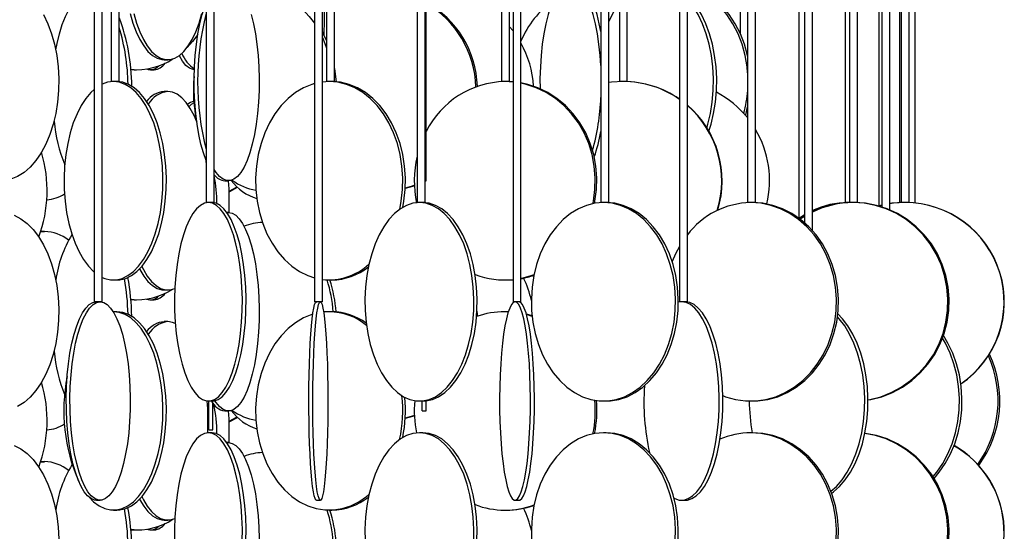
# Model space of a CAD drawing. Header units: millimetres. Extents: x 626 to 3215, y 306 to 3557.
# Tile 13 of 65: x 932 to 1180, y 1554 to 1683. Entities that reach past the tile are written whole.
import ezdxf

# ---------------------------------------------------------------- set-up
doc = ezdxf.new("R2010")
doc.units = ezdxf.units.MM

msp = doc.modelspace()

# ---------------------------------------------------------------- linework, layer by layer
at = {"color": 7, "linetype": 'Continuous', "lineweight": 25}
for p, q in [((978.66, 2187), (978.66, 1636.5)), ((980.66, 1636.5), (980.66, 2187)), ((1031.8, 2187), (1031.8, 1636.5)), ((1033.8, 1636.5), (1033.8, 2187)), ((1078.13, 2187), (1078.13, 1636.5)), ((1080.13, 1636.5), (1080.13, 2187)), ((1115.14, 2187), (1115.14, 1636.5)), ((1117.14, 1636.5), (1117.14, 2187)), ((1142.84, 1636.5), (1142.84, 2172.66)), ((1140.84, 2168.71), (1140.84, 1636.5)), ((1139.69, 2163.96), (1139.69, 1636.5)), ((1153.46, 2162.18), (1153.46, 1636.5)), ((1153.85, 2162.44), (1153.85, 1636.5)), ((1155.85, 1636.5), (1155.85, 2163.09)), ((950.42, 2162), (950.42, 1611.5)), ((952.42, 1611.5), (952.42, 2162)), ((1005.91, 2162), (1005.91, 1611.5)), ((1007.91, 1611.5), (1007.91, 2162)), ((1055.99, 2162), (1055.99, 1611.5)), ((1057.99, 1611.5), (1057.99, 2162)), ((1097.94, 2162), (1097.94, 1611.5)), ((1099.94, 1611.5), (1099.94, 2162)), ((1128, 2162), (1128, 1632.6)), ((1129.51, 2162), (1129.51, 1631.39)), ((1131.51, 1629.39), (1131.51, 2162)), ((1148.22, 2162), (1148.22, 1635.7)), ((1148.99, 2162), (1148.99, 1635.4)), ((1150.99, 1634.66), (1150.99, 2162)), ((1157.35, 1636.37), (1157.35, 2162)), ((1113.29, 2109.61), (1113.29, 1679.07)), ((954.69, 2102.5), (954.69, 1667)), ((956.69, 1667), (956.69, 2102.5)), ((1008.98, 2102.5), (1008.98, 1667)), ((1010.98, 1667), (1010.98, 2102.5)), ((1053.12, 2102.5), (1053.12, 1667)), ((1055.12, 1667), (1055.12, 2102.5)), ((1082.79, 2102.5), (1082.79, 1667)), ((1084.79, 1667), (1084.79, 2102.5)), ((1034.11, 1642), (1034.11, 1692)), ((1055.12, 1680.82), (1055.99, 1679.75)), ((1078.13, 1680.79), (1077.96, 1680.47)), ((968.03, 1672.5), (968.94, 1672.5)), ((960.5, 1670), (959.65, 1670.02)), ((960.5, 1670), (961.09, 1670)), ((964.55, 1670), (965.5, 1670)), ((954.83, 1667), (954.69, 1667)), ((956.69, 1667), (954.83, 1667)), ((1009.64, 1667), (1007.91, 1666.89)), ((1009.31, 1667), (1008.98, 1667)), ((1010.98, 1667), (1009.31, 1667)), ((1053.71, 1667), (1053.12, 1667)), ((1055.12, 1667), (1053.71, 1667)), ((1055.99, 1666.89), (1053.91, 1667)), ((1055.92, 1666.93), (1054.32, 1667)), ((1083.69, 1667), (1082.79, 1667)), ((1084.79, 1667), (1083.69, 1667)), ((968.94, 1664.5), (968.03, 1664.5)), ((978.66, 1646.64), (978.59, 1647.22)), ((983.31, 1642), (984.26, 1642)), ((1033.8, 1642), (1034.11, 1642)), ((984.4, 1639.39), (986.43, 1640.47)), ((978.72, 1636.5), (978.66, 1636.5)), ((980.66, 1636.5), (978.72, 1636.5)), ((1031.97, 1636.5), (1031.8, 1636.5)), ((1033.8, 1636.5), (1031.97, 1636.5)), ((1078.44, 1636.5), (1078.13, 1636.5)), ((1080.13, 1636.5), (1078.44, 1636.5)), ((1115.64, 1636.5), (1115.14, 1636.5)), ((1117.14, 1636.5), (1115.64, 1636.5)), ((1140.84, 1636.5), (1139.69, 1636.5)), ((1141.56, 1636.5), (1140.84, 1636.5)), ((1141.29, 1636.49), (1140.89, 1636.5)), ((1142.84, 1636.5), (1141.56, 1636.5)), ((1153.85, 1636.5), (1153.46, 1636.5)), ((1154.79, 1636.5), (1153.85, 1636.5)), ((1155.85, 1636.5), (1154.79, 1636.5)), ((1155.35, 1636.5), (1155.35, 1636.49)), ((984.26, 1634), (983.86, 1634)), ((1129.51, 1633.45), (1128.09, 1632.53)), ((1129.51, 1633.21), (1128.28, 1632.39)), ((1129.51, 1633.01), (1128.41, 1632.29)), ((936.89, 1629.16), (937.88, 1629.21)), ((936.91, 1629.21), (937.07, 1629.21)), ((937.88, 1629.21), (937.07, 1629.21)), ((955.26, 1617), (956.13, 1617)), ((1009.64, 1617), (1010.31, 1617)), ((1053.91, 1617), (1054.32, 1617)), ((968.03, 1614.5), (968.94, 1614.5)), ((952.42, 1611.5), (950.42, 1611.5)), ((960.5, 1612), (959.65, 1612.02)), ((960.5, 1612), (961.09, 1612)), ((964.55, 1612), (965.5, 1612)), ((1007.91, 1611.5), (1005.91, 1611.5)), ((1056, 1611.5), (1055.99, 1611.5)), ((1057.99, 1611.5), (1056, 1611.5)), ((1098.48, 1611.5), (1097.66, 1611.4)), ((1098.01, 1611.5), (1097.94, 1611.5)), ((1099.94, 1611.5), (1098.01, 1611.5)), ((956.13, 1609), (955.26, 1609)), ((1009.64, 1609), (1008.25, 1608.93)), ((1010.31, 1609), (1009.64, 1609)), ((1046.9, 1609.13), (1046.99, 1607.82)), ((1054.32, 1609), (1053.91, 1609)), ((1054.79, 1608.98), (1053.91, 1609)), ((1054.79, 1608.99), (1054.32, 1609)), ((968.94, 1606.5), (968.03, 1606.5)), ((1060.8, 1607.83), (1059.39, 1608.26)), ((979.19, 1586.5), (980.13, 1586.5)), ((979.31, 1579.21), (979.31, 1586.5)), ((1032.39, 1586.5), (1033.22, 1586.5)), ((1033.11, 1584), (1033.11, 1586.5)), ((1034.11, 1584), (1034.11, 1586.55)), ((1078.79, 1586.5), (1079.47, 1586.5)), ((1115.89, 1586.5), (1116.39, 1586.5)), ((980.31, 1579.21), (980.31, 1585.96)), ((983.31, 1584), (984.26, 1584)), ((1033.11, 1584), (1034.11, 1584)), ((984.4, 1581.39), (986.43, 1582.47)), ((979.31, 1579.21), (980.31, 1579.21)), ((980.13, 1578.5), (979.19, 1578.5)), ((1033.22, 1578.5), (1032.39, 1578.5)), ((1079.47, 1578.5), (1078.79, 1578.5)), ((1116.39, 1578.5), (1115.89, 1578.5)), ((984.26, 1576), (983.86, 1576)), ((936.89, 1571.16), (937.88, 1571.21)), ((936.91, 1571.21), (937.07, 1571.21)), ((937.88, 1571.21), (937.07, 1571.21)), ((950.94, 1561.5), (951.89, 1561.5)), ((1006.41, 1561.5), (1007.41, 1561.5)), ((1056.49, 1561.5), (1057.48, 1561.5)), ((1098.48, 1561.5), (1099.4, 1561.5)), ((955.26, 1559), (956.13, 1559)), ((1009.64, 1559), (1010.31, 1559)), ((1053.91, 1559), (1054.32, 1559)), ((968.03, 1556.5), (968.94, 1556.5)), ((960.5, 1554), (959.65, 1554.02)), ((960.5, 1554), (961.09, 1554)), ((964.55, 1554), (965.5, 1554))]:
    msp.add_line(p, q, dxfattribs=at)
at = {"color": 7, "linetype": 'Continuous', "lineweight": 25, "flags": 128}
for points in [[(1008.36, 1678.62), (1008.39, 1679.56), (1008.44, 1681.74), (1008.48, 1684.15), (1008.52, 1686.74), (1008.55, 1689.49), (1008.56, 1692.35), (1008.58, 1695.28), (1008.58, 1698.24), (1008.57, 1701.19), (1008.56, 1704.09), (1008.53, 1706.89), (1008.51, 1708.68)], [(1070.51, 1692), (1069.59, 1691.82), (1068.69, 1691.3), (1067.82, 1690.43), (1066.98, 1689.24), (1066.19, 1687.73), (1065.46, 1685.93), (1064.81, 1683.87), (1064.23, 1681.57), (1063.74, 1679.07), (1063.35, 1676.39), (1063.05, 1673.59), (1062.87, 1670.69), (1062.78, 1667.74), (1062.8, 1665.21)], [(1078.13, 1671.04), (1077.96, 1673.59), (1077.66, 1676.39), (1077.27, 1679.07), (1076.78, 1681.57), (1076.21, 1683.87), (1075.55, 1685.93), (1074.82, 1687.73), (1074.03, 1689.24), (1073.2, 1690.43), (1072.32, 1691.3), (1071.42, 1691.82), (1070.51, 1692)], [(1078.13, 1679.6), (1077.73, 1681.57), (1077.16, 1683.87), (1076.5, 1685.93), (1075.77, 1687.73), (1074.98, 1689.24), (1074.15, 1690.43), (1073.27, 1691.3), (1072.37, 1691.82), (1071.46, 1692)], [(1115.14, 1673.38), (1115.1, 1673.59), (1114.33, 1676.39), (1113.3, 1679.07), (1112.02, 1681.57), (1110.51, 1683.87), (1108.79, 1685.93), (1106.88, 1687.73), (1104.82, 1689.24), (1102.63, 1690.43), (1100.34, 1691.3), (1099.94, 1691.41)], [(1115.14, 1669.24), (1115, 1670.69), (1114.51, 1673.59), (1113.74, 1676.39), (1112.71, 1679.07), (1111.43, 1681.57), (1109.92, 1683.87), (1108.2, 1685.93), (1106.3, 1687.73), (1104.23, 1689.24), (1102.04, 1690.43), (1099.94, 1691.24)], [(940.71, 1674.99), (941.02, 1676.57), (941.62, 1679.07), (942.34, 1681.37), (943.15, 1683.43), (944.05, 1685.23), (945.03, 1686.74), (946.06, 1687.93), (947.15, 1688.8), (948.26, 1689.32), (949.39, 1689.5)], [(993.07, 1689.5), (995.16, 1689.32), (997.22, 1688.8), (999.23, 1687.93), (1001.14, 1686.74), (1002.95, 1685.23), (1004.61, 1683.43), (1005.91, 1681.68)], [(1105.37, 1654.51), (1105.91, 1656.24), (1106.56, 1658.99), (1107.02, 1661.85), (1107.28, 1664.78), (1107.33, 1667.74), (1107.17, 1670.69), (1106.81, 1673.59), (1106.26, 1676.39), (1105.51, 1679.07), (1104.58, 1681.57), (1103.48, 1683.87), (1102.23, 1685.93), (1100.85, 1687.73), (1099.94, 1688.69)], [(978.66, 1647.04), (978.62, 1647.13), (977.93, 1649.06), (977.31, 1651.24), (976.78, 1653.65), (976.34, 1656.24), (975.99, 1658.99), (975.75, 1661.85), (975.62, 1664.78), (975.59, 1667.74), (975.67, 1670.69), (975.86, 1673.59), (976.15, 1676.39), (976.55, 1679.07), (977.04, 1681.57), (977.61, 1683.87), (978.27, 1685.93), (978.63, 1686.87)], [(1104.84, 1655.38), (1105.1, 1656.24), (1105.75, 1658.99), (1106.21, 1661.85), (1106.47, 1664.78), (1106.52, 1667.74), (1106.36, 1670.69), (1106, 1673.59), (1105.45, 1676.39), (1104.7, 1679.07), (1103.77, 1681.57), (1102.67, 1683.87), (1101.42, 1685.93), (1100.04, 1687.73), (1099.94, 1687.85)], [(937.63, 1683.87), (938.73, 1681.57), (939.66, 1679.07), (940.4, 1676.39), (940.96, 1673.59), (941.32, 1670.69), (941.47, 1667.74), (941.42, 1664.78), (941.17, 1661.85), (940.71, 1658.99), (940.05, 1656.24), (939.21, 1653.65), (938.2, 1651.24), (937.02, 1649.06), (935.7, 1647.13), (934.26, 1645.47), (932.71, 1644.12), (931.08, 1643.09), (929.39, 1642.39), (927.66, 1642.04), (925.92, 1642.04), (924.19, 1642.39), (923.56, 1642.61)], [(959.45, 1684.15), (960.15, 1681.74), (960.96, 1679.56), (961.87, 1677.63), (962.87, 1675.97), (963.94, 1674.62), (965.07, 1673.59), (966.23, 1672.89), (967.43, 1672.54), (968.03, 1672.5)], [(960.37, 1684.15), (961.07, 1681.74), (961.88, 1679.56), (962.79, 1677.63), (963.78, 1675.97), (964.85, 1674.62), (965.98, 1673.59), (967.15, 1672.89), (968.34, 1672.54), (969.54, 1672.54), (970.74, 1672.89), (971.9, 1673.59), (973.03, 1674.62), (974.1, 1675.97), (975.1, 1677.63), (976.01, 1679.56), (976.82, 1681.74), (977.52, 1684.15)], [(989.96, 1683.87), (990.54, 1681.57), (991.03, 1679.07), (991.42, 1676.39), (991.72, 1673.59), (991.9, 1670.69), (991.99, 1667.74), (991.96, 1664.78), (991.82, 1661.85), (991.58, 1658.99), (991.24, 1656.24), (990.8, 1653.65), (990.26, 1651.24), (989.64, 1649.06), (988.95, 1647.13), (988.19, 1645.47), (987.38, 1644.12), (986.52, 1643.09), (985.63, 1642.39), (984.72, 1642.04), (983.81, 1642.04), (982.9, 1642.39), (982.01, 1643.09), (981.15, 1644.12), (980.66, 1644.88)], [(976.51, 1678.84), (975.16, 1677.06), (973.83, 1675.6)], [(1007.91, 1679.51), (1008.14, 1679.07), (1008.98, 1677.27)], [(1007.91, 1678.08), (1008.55, 1676.57), (1008.98, 1675.41)], [(975.64, 1670), (975.33, 1670.04), (974.42, 1670.39), (973.53, 1671.09), (972.68, 1672.12), (971.87, 1673.47), (971.83, 1673.53)], [(1010.98, 1670.28), (1011.26, 1668.19), (1011.37, 1666.96)], [(955.26, 1667), (953.78, 1666.82), (952.38, 1666.32)], [(952.42, 1617.66), (953.05, 1617.39), (954.52, 1617.04), (956, 1617.04), (957.46, 1617.39), (958.9, 1618.09), (960.28, 1619.12), (961.6, 1620.47), (962.82, 1622.13), (963.94, 1624.06), (964.94, 1626.24), (965.8, 1628.65), (966.51, 1631.24), (967.07, 1633.99), (967.46, 1636.85), (967.67, 1639.78), (967.72, 1642.74), (967.59, 1645.69), (967.28, 1648.59), (966.81, 1651.39), (966.17, 1654.07), (965.39, 1656.57), (964.46, 1658.87), (963.4, 1660.93), (962.22, 1662.73), (960.95, 1664.24), (959.6, 1665.43), (958.19, 1666.3), (956.73, 1666.82), (955.26, 1667), (955.26, 1667)], [(956.13, 1617), (956.86, 1617.04), (958.33, 1617.39), (959.77, 1618.09), (961.15, 1619.12), (962.46, 1620.47), (963.69, 1622.13), (964.81, 1624.06), (965.8, 1626.24), (966.67, 1628.65), (967.38, 1631.24), (967.93, 1633.99), (968.32, 1636.85), (968.54, 1639.78), (968.58, 1642.74), (968.45, 1645.69), (968.15, 1648.59), (967.68, 1651.39), (967.04, 1654.07), (966.25, 1656.57), (965.32, 1658.87), (964.26, 1660.93), (963.09, 1662.73), (961.82, 1664.24), (960.47, 1665.43), (959.05, 1666.3), (957.6, 1666.82), (956.13, 1667), (956.13, 1667)], [(1005.91, 1666.49), (1005.28, 1666.3), (1003.18, 1665.43), (1001.17, 1664.24), (999.28, 1662.73), (997.53, 1660.93), (995.95, 1658.87), (994.57, 1656.57), (993.4, 1654.07), (992.45, 1651.39), (991.75, 1648.59), (991.29, 1645.69), (991.1, 1642.74), (991.16, 1639.78), (991.49, 1636.85), (992.07, 1633.99), (992.89, 1631.24), (993.95, 1628.65), (995.24, 1626.24), (996.72, 1624.06), (998.38, 1622.13), (1000.21, 1620.47), (1002.16, 1619.12), (1004.22, 1618.09), (1005.91, 1617.51)], [(1027.41, 1634.8), (1027.79, 1636.85), (1028.12, 1639.78), (1028.18, 1642.74), (1027.99, 1645.69), (1027.54, 1648.59), (1026.83, 1651.39), (1025.89, 1654.07), (1024.71, 1656.57), (1023.33, 1658.87), (1021.75, 1660.93), (1020, 1662.73), (1018.11, 1664.24), (1016.1, 1665.43), (1014, 1666.3), (1011.84, 1666.82), (1009.64, 1667)], [(1028.18, 1635.3), (1028.46, 1636.85), (1028.79, 1639.78), (1028.85, 1642.74), (1028.66, 1645.69), (1028.21, 1648.59), (1027.5, 1651.39), (1026.56, 1654.07), (1025.38, 1656.57), (1024, 1658.87), (1022.42, 1660.93), (1020.67, 1662.73), (1018.78, 1664.24), (1016.77, 1665.43), (1014.67, 1666.3), (1012.51, 1666.82), (1010.31, 1667)], [(1076.54, 1636.31), (1076.65, 1636.85), (1077.05, 1639.78), (1077.13, 1642.74), (1076.89, 1645.69), (1076.34, 1648.59), (1075.47, 1651.39), (1074.31, 1654.07), (1072.86, 1656.57), (1071.16, 1658.87), (1069.22, 1660.93), (1067.07, 1662.73), (1064.74, 1664.24), (1062.27, 1665.43), (1059.68, 1666.3), (1057.99, 1666.67)], [(1076.12, 1636.23), (1076.24, 1636.85), (1076.64, 1639.78), (1076.72, 1642.74), (1076.48, 1645.69), (1075.93, 1648.59), (1075.06, 1651.39), (1073.9, 1654.07), (1072.45, 1656.57), (1070.75, 1658.87), (1068.81, 1660.93), (1066.66, 1662.73), (1064.33, 1664.24), (1061.86, 1665.43), (1059.27, 1666.3), (1057.99, 1666.6)], [(1083.74, 1667), (1080.8, 1666.82), (1080.13, 1666.73)], [(950.42, 1665.03), (949.57, 1664.24), (948.3, 1662.73), (947.12, 1660.93), (946.06, 1658.87), (945.13, 1656.57), (944.34, 1654.07), (943.71, 1651.39), (943.24, 1648.59), (942.93, 1645.69), (942.8, 1642.74), (942.84, 1639.78), (943.06, 1636.85), (943.45, 1633.99), (944.01, 1631.24), (944.72, 1628.65), (945.58, 1626.24), (946.58, 1624.06), (947.7, 1622.13), (948.92, 1620.47), (950.23, 1619.12), (950.42, 1618.96)], [(976.24, 1656.85), (975.56, 1658.43), (974.61, 1660.23), (973.57, 1661.74), (972.47, 1662.93), (971.32, 1663.8), (970.14, 1664.32), (968.94, 1664.5)], [(974.3, 1660.72), (974.92, 1661.3), (975.51, 1661.68)], [(1114.6, 1658.47), (1114.75, 1658.99), (1115.14, 1660.62)], [(1031.11, 1640.88), (1030.29, 1640.59), (1028.81, 1640.15)], [(984.4, 1639.25), (984.59, 1639.33), (986.55, 1640.36)], [(1031.12, 1640.74), (1030.67, 1640.59), (1028.81, 1640.06)], [(979.19, 1636.5), (978.18, 1636.32), (977.18, 1635.8), (976.21, 1634.93), (975.29, 1633.74), (974.41, 1632.23), (973.61, 1630.43), (972.88, 1628.37), (972.24, 1626.07), (971.7, 1623.57), (971.27, 1620.89), (970.94, 1618.09), (970.73, 1615.19), (970.64, 1612.24), (970.67, 1609.28), (970.82, 1606.35), (971.09, 1603.49), (971.47, 1600.74), (971.96, 1598.15), (972.55, 1595.74), (973.23, 1593.56), (974, 1591.63), (974.84, 1589.97), (975.74, 1588.62), (976.69, 1587.59), (977.68, 1586.89), (978.68, 1586.54), (979.7, 1586.54), (980.7, 1586.89), (981.69, 1587.59), (982.64, 1588.62), (983.54, 1589.97), (984.38, 1591.63), (985.15, 1593.56), (985.83, 1595.74), (986.42, 1598.15), (986.91, 1600.74), (987.29, 1603.49), (987.56, 1606.35), (987.71, 1609.28), (987.74, 1612.24), (987.65, 1615.19), (987.44, 1618.09), (987.11, 1620.89), (986.68, 1623.57), (986.14, 1626.07), (985.5, 1628.37), (984.77, 1630.43), (983.97, 1632.23), (983.09, 1633.74), (982.17, 1634.93), (981.2, 1635.8), (980.2, 1636.32), (979.19, 1636.5)], [(980.13, 1586.5), (980.64, 1586.54), (981.64, 1586.89), (982.63, 1587.59), (983.58, 1588.62), (984.48, 1589.97), (985.32, 1591.63), (986.09, 1593.56), (986.77, 1595.74), (987.36, 1598.15), (987.85, 1600.74), (988.23, 1603.49), (988.5, 1606.35), (988.65, 1609.28), (988.68, 1612.24), (988.59, 1615.19), (988.38, 1618.09), (988.05, 1620.89), (987.62, 1623.57), (987.08, 1626.07), (986.44, 1628.37), (985.71, 1630.43), (984.91, 1632.23), (984.03, 1633.74), (983.11, 1634.93), (982.14, 1635.8), (981.14, 1636.32), (980.13, 1636.5), (980.13, 1636.5)], [(1032.39, 1636.5), (1030.76, 1636.32), (1029.16, 1635.8), (1027.6, 1634.93), (1026.11, 1633.74), (1024.71, 1632.23), (1023.42, 1630.43), (1022.25, 1628.37), (1021.22, 1626.07), (1020.35, 1623.57), (1019.65, 1620.89), (1019.13, 1618.09), (1018.8, 1615.19), (1018.65, 1612.24), (1018.7, 1609.28), (1018.94, 1606.35), (1019.37, 1603.49), (1019.98, 1600.74), (1020.77, 1598.15), (1021.72, 1595.74), (1022.82, 1593.56), (1024.05, 1591.63), (1025.4, 1589.97), (1026.85, 1588.62), (1028.37, 1587.59), (1029.96, 1586.89), (1031.57, 1586.54), (1033.2, 1586.54), (1034.82, 1586.89), (1036.4, 1587.59), (1037.92, 1588.62), (1039.37, 1589.97), (1040.72, 1591.63), (1041.95, 1593.56), (1043.05, 1595.74), (1044, 1598.15), (1044.79, 1600.74), (1045.4, 1603.49), (1045.83, 1606.35), (1046.07, 1609.28), (1046.12, 1612.24), (1045.97, 1615.19), (1045.64, 1618.09), (1045.12, 1620.89), (1044.42, 1623.57), (1043.55, 1626.07), (1042.52, 1628.37), (1041.35, 1630.43), (1040.06, 1632.23), (1038.66, 1633.74), (1037.17, 1634.93), (1035.61, 1635.8), (1034.01, 1636.32), (1032.39, 1636.5)], [(1033.22, 1586.5), (1034.03, 1586.54), (1035.65, 1586.89), (1037.23, 1587.59), (1038.76, 1588.62), (1040.21, 1589.97), (1041.56, 1591.63), (1042.79, 1593.56), (1043.89, 1595.74), (1044.84, 1598.15), (1045.62, 1600.74), (1046.24, 1603.49), (1046.66, 1606.35), (1046.9, 1609.28), (1046.95, 1612.24), (1046.81, 1615.19), (1046.47, 1618.09), (1045.95, 1620.89), (1045.25, 1623.57), (1044.38, 1626.07), (1043.36, 1628.37), (1042.19, 1630.43), (1040.9, 1632.23), (1039.49, 1633.74), (1038, 1634.93), (1036.45, 1635.8), (1034.85, 1636.32), (1033.22, 1636.5), (1033.22, 1636.5)], [(1078.79, 1636.5), (1076.64, 1636.32), (1074.52, 1635.8), (1072.45, 1634.93), (1070.48, 1633.74), (1068.63, 1632.23), (1066.92, 1630.43), (1065.37, 1628.37), (1064.01, 1626.07), (1062.86, 1623.57), (1061.94, 1620.89), (1061.25, 1618.09), (1060.8, 1615.19), (1060.61, 1612.24), (1060.67, 1609.28), (1060.99, 1606.35), (1061.56, 1603.49), (1062.37, 1600.74), (1063.41, 1598.15), (1064.67, 1595.74), (1066.12, 1593.56), (1067.75, 1591.63), (1069.54, 1589.97), (1071.46, 1588.62), (1073.48, 1587.59), (1075.57, 1586.89), (1077.71, 1586.54), (1079.86, 1586.54), (1082, 1586.89), (1084.1, 1587.59), (1086.12, 1588.62), (1088.03, 1589.97), (1089.82, 1591.63), (1091.45, 1593.56), (1092.91, 1595.74), (1094.16, 1598.15), (1095.2, 1600.74), (1096.01, 1603.49), (1096.58, 1606.35), (1096.9, 1609.28), (1096.96, 1612.24), (1096.77, 1615.19), (1096.33, 1618.09), (1095.64, 1620.89), (1094.71, 1623.57), (1093.56, 1626.07), (1092.2, 1628.37), (1090.66, 1630.43), (1088.95, 1632.23), (1087.09, 1633.74), (1085.12, 1634.93), (1083.06, 1635.8), (1080.94, 1636.32), (1078.79, 1636.5)], [(1079.47, 1586.5), (1080.55, 1586.54), (1082.69, 1586.89), (1084.78, 1587.59), (1086.8, 1588.62), (1088.72, 1589.97), (1090.51, 1591.63), (1092.14, 1593.56), (1093.59, 1595.74), (1094.85, 1598.15), (1095.89, 1600.74), (1096.7, 1603.49), (1097.27, 1606.35), (1097.59, 1609.28), (1097.65, 1612.24), (1097.46, 1615.19), (1097.01, 1618.09), (1096.32, 1620.89), (1095.4, 1623.57), (1094.25, 1626.07), (1092.89, 1628.37), (1091.34, 1630.43), (1089.63, 1632.23), (1087.78, 1633.74), (1085.8, 1634.93), (1083.74, 1635.8), (1081.62, 1636.32), (1079.47, 1636.5), (1079.47, 1636.5)], [(1108.87, 1587.85), (1109.57, 1587.59), (1112.06, 1586.89), (1114.61, 1586.54), (1117.17, 1586.54), (1119.72, 1586.89), (1122.21, 1587.59), (1124.62, 1588.62), (1126.9, 1589.97), (1129.03, 1591.63), (1130.97, 1593.56), (1132.7, 1595.74), (1134.2, 1598.15), (1135.44, 1600.74), (1136.4, 1603.49), (1137.08, 1606.35), (1137.46, 1609.28), (1137.53, 1612.24), (1137.3, 1615.19), (1136.78, 1618.09), (1135.95, 1620.89), (1134.85, 1623.57), (1133.48, 1626.07), (1131.87, 1628.37), (1130.03, 1630.43), (1127.99, 1632.23), (1125.78, 1633.74), (1123.43, 1634.93), (1120.98, 1635.8), (1118.45, 1636.32), (1115.89, 1636.5), (1115.89, 1636.5)], [(1116.39, 1586.5), (1117.67, 1586.54), (1120.22, 1586.89), (1122.71, 1587.59), (1125.12, 1588.62), (1127.4, 1589.97), (1129.53, 1591.63), (1131.47, 1593.56), (1133.2, 1595.74), (1134.7, 1598.15), (1135.94, 1600.74), (1136.9, 1603.49), (1137.58, 1606.35), (1137.96, 1609.28), (1138.03, 1612.24), (1137.8, 1615.19), (1137.28, 1618.09), (1136.45, 1620.89), (1135.35, 1623.57), (1133.98, 1626.07), (1132.37, 1628.37), (1130.53, 1630.43), (1128.49, 1632.23), (1126.28, 1633.74), (1123.93, 1634.93), (1121.48, 1635.8), (1118.95, 1636.32), (1116.39, 1636.5), (1116.39, 1636.5)], [(1145.48, 1586.81), (1145.94, 1586.89), (1148.69, 1587.59), (1151.35, 1588.62), (1153.88, 1589.97), (1156.23, 1591.63), (1158.38, 1593.56), (1160.3, 1595.74), (1161.95, 1598.15), (1163.32, 1600.74), (1164.39, 1603.49), (1165.14, 1606.35), (1165.56, 1609.28), (1165.64, 1612.24), (1165.39, 1615.19), (1164.8, 1618.09), (1163.89, 1620.89), (1162.67, 1623.57), (1161.16, 1626.07), (1159.37, 1628.37), (1157.33, 1630.43), (1155.08, 1632.23), (1152.64, 1633.74), (1150.04, 1634.93), (1147.33, 1635.8), (1144.53, 1636.32), (1141.7, 1636.5)], [(1145.48, 1586.76), (1146.22, 1586.89), (1148.98, 1587.59), (1151.64, 1588.62), (1154.17, 1589.97), (1156.52, 1591.63), (1158.67, 1593.56), (1160.58, 1595.74), (1162.24, 1598.15), (1163.61, 1600.74), (1164.67, 1603.49), (1165.42, 1606.35), (1165.84, 1609.28), (1165.93, 1612.24), (1165.67, 1615.19), (1165.09, 1618.09), (1164.18, 1620.89), (1162.96, 1623.57), (1161.45, 1626.07), (1159.66, 1628.37), (1157.62, 1630.43), (1155.37, 1632.23), (1152.92, 1633.74), (1150.33, 1634.93), (1147.61, 1635.8), (1144.82, 1636.32), (1141.99, 1636.5)], [(1148.99, 1635.89), (1148.59, 1635.8), (1148.09, 1635.67)], [(1154.55, 1636.5), (1151.63, 1636.32), (1150.99, 1636.23)], [(1154.37, 1636.5), (1151.46, 1636.32), (1150.99, 1636.26)], [(1154.82, 1636.5), (1151.87, 1636.32), (1150.99, 1636.2)], [(983.88, 1633.97), (984.26, 1634), (985.18, 1633.82), (986.08, 1633.3), (986.95, 1632.43), (987.79, 1631.24), (988.58, 1629.73), (989.31, 1627.93), (989.96, 1625.87), (990.54, 1623.57), (991.03, 1621.07), (991.42, 1618.39), (991.72, 1615.59), (991.9, 1612.69), (991.99, 1609.74), (991.96, 1606.78), (991.82, 1603.85), (991.58, 1600.99), (991.24, 1598.24), (990.8, 1595.65), (990.26, 1593.24), (989.64, 1591.06), (988.95, 1589.13), (988.19, 1587.47), (987.38, 1586.12), (986.52, 1585.09), (985.63, 1584.39), (984.72, 1584.04), (983.81, 1584.04), (982.9, 1584.39), (982.01, 1585.09), (981.15, 1586.12), (980.84, 1586.58)], [(1148.99, 1635.85), (1148.76, 1635.8), (1148.18, 1635.65)], [(1148.99, 1635.81), (1148.96, 1635.8), (1148.27, 1635.62)], [(930.24, 1633.3), (931.9, 1632.43), (933.5, 1631.24), (935, 1629.73), (936.38, 1627.93), (937.63, 1625.87), (938.73, 1623.57), (939.66, 1621.07), (940.4, 1618.39), (940.96, 1615.59), (941.32, 1612.69), (941.47, 1609.74), (941.42, 1606.78), (941.17, 1603.85), (940.71, 1600.99), (940.05, 1598.24), (939.21, 1595.65), (938.2, 1593.24), (937.02, 1591.06), (935.7, 1589.13), (934.26, 1587.47), (932.71, 1586.12), (931.08, 1585.09)], [(1097.92, 1625.44), (1096.93, 1623.57), (1096.1, 1621.63)], [(961.81, 1619.75), (961.87, 1619.63), (962.87, 1617.97), (963.94, 1616.62), (965.07, 1615.59), (966.23, 1614.89), (967.43, 1614.54), (968.03, 1614.5)], [(962.4, 1620.39), (962.79, 1619.63), (963.78, 1617.97), (964.85, 1616.62), (965.98, 1615.59), (967.15, 1614.89), (968.34, 1614.54), (969.54, 1614.54), (970.72, 1614.88)], [(1054.32, 1617), (1055.67, 1617.04), (1055.99, 1617.06)], [(1057.99, 1617.4), (1060.58, 1618.09), (1061.3, 1618.34)], [(950.94, 1561.5), (950.49, 1561.54), (949.6, 1561.89), (948.72, 1562.59), (947.88, 1563.62), (947.07, 1564.97), (946.33, 1566.63), (945.64, 1568.56), (945.04, 1570.74), (944.51, 1573.15), (944.08, 1575.74), (943.74, 1578.49), (943.5, 1581.35), (943.37, 1584.28), (943.34, 1587.24), (943.42, 1590.19), (943.61, 1593.09), (943.89, 1595.89), (944.28, 1598.57), (944.76, 1601.07), (945.33, 1603.37), (945.98, 1605.43), (946.69, 1607.23), (947.47, 1608.74), (948.29, 1609.93), (949.15, 1610.8), (950.04, 1611.32), (950.94, 1611.5), (950.94, 1611.5)], [(951.89, 1611.5), (952.79, 1611.32), (953.68, 1610.8), (954.54, 1609.93), (955.37, 1608.74), (956.14, 1607.23), (956.86, 1605.43), (957.5, 1603.37), (958.07, 1601.07), (958.55, 1598.57), (958.94, 1595.89), (959.23, 1593.09), (959.41, 1590.19), (959.49, 1587.24), (959.47, 1584.28), (959.33, 1581.35), (959.1, 1578.49), (958.76, 1575.74), (958.32, 1573.15), (957.8, 1570.74), (957.19, 1568.56), (956.51, 1566.63), (955.76, 1564.97), (954.96, 1563.62), (954.11, 1562.59), (953.24, 1561.89), (952.34, 1561.54), (951.44, 1561.54), (950.55, 1561.89), (949.67, 1562.59), (948.83, 1563.62), (948.03, 1564.97), (947.28, 1566.63), (946.6, 1568.56), (945.99, 1570.74), (945.46, 1573.15), (945.03, 1575.74), (944.69, 1578.49), (944.45, 1581.35), (944.32, 1584.28), (944.29, 1587.24), (944.37, 1590.19), (944.56, 1593.09), (944.85, 1595.89), (945.23, 1598.57), (945.71, 1601.07), (946.28, 1603.37), (946.93, 1605.43), (947.65, 1607.23), (948.42, 1608.74), (949.25, 1609.93), (950.11, 1610.8), (950.99, 1611.32), (951.89, 1611.5)], [(1006.41, 1561.5), (1006.3, 1561.54), (1006.08, 1561.89), (1005.86, 1562.59), (1005.64, 1563.62), (1005.44, 1564.97), (1005.26, 1566.63), (1005.08, 1568.56), (1004.93, 1570.74), (1004.8, 1573.15), (1004.69, 1575.74), (1004.61, 1578.49), (1004.55, 1581.35), (1004.51, 1584.28), (1004.51, 1587.24), (1004.53, 1590.19), (1004.57, 1593.09), (1004.65, 1595.89), (1004.74, 1598.57), (1004.86, 1601.07), (1005.01, 1603.37), (1005.17, 1605.43), (1005.35, 1607.23), (1005.54, 1608.74), (1005.75, 1609.93), (1005.97, 1610.8), (1006.19, 1611.32), (1006.41, 1611.5), (1006.41, 1611.5)], [(1007.41, 1611.5), (1007.64, 1611.32), (1007.86, 1610.8), (1008.07, 1609.93), (1008.28, 1608.74), (1008.48, 1607.23), (1008.66, 1605.43), (1008.82, 1603.37), (1008.96, 1601.07), (1009.08, 1598.57), (1009.18, 1595.89), (1009.25, 1593.09), (1009.3, 1590.19), (1009.32, 1587.24), (1009.31, 1584.28), (1009.28, 1581.35), (1009.22, 1578.49), (1009.13, 1575.74), (1009.02, 1573.15), (1008.89, 1570.74), (1008.74, 1568.56), (1008.57, 1566.63), (1008.38, 1564.97), (1008.18, 1563.62), (1007.97, 1562.59), (1007.75, 1561.89), (1007.52, 1561.54), (1007.3, 1561.54), (1007.07, 1561.89), (1006.85, 1562.59), (1006.64, 1563.62), (1006.44, 1564.97), (1006.25, 1566.63), (1006.08, 1568.56), (1005.93, 1570.74), (1005.8, 1573.15), (1005.69, 1575.74), (1005.6, 1578.49), (1005.54, 1581.35), (1005.51, 1584.28), (1005.5, 1587.24), (1005.52, 1590.19), (1005.57, 1593.09), (1005.64, 1595.89), (1005.74, 1598.57), (1005.86, 1601.07), (1006, 1603.37), (1006.17, 1605.43), (1006.34, 1607.23), (1006.54, 1608.74), (1006.75, 1609.93), (1006.96, 1610.8), (1007.18, 1611.32), (1007.41, 1611.5)], [(1056.49, 1611.5), (1056.03, 1611.32), (1055.58, 1610.8), (1055.14, 1609.93), (1054.71, 1608.74), (1054.32, 1607.23), (1053.95, 1605.43), (1053.62, 1603.37), (1053.33, 1601.07), (1053.08, 1598.57), (1052.88, 1595.89), (1052.74, 1593.09), (1052.64, 1590.19), (1052.6, 1587.24), (1052.61, 1584.28), (1052.68, 1581.35), (1052.8, 1578.49), (1052.98, 1575.74), (1053.2, 1573.15), (1053.47, 1570.74), (1053.78, 1568.56), (1054.13, 1566.63), (1054.51, 1564.97), (1054.92, 1563.62), (1055.35, 1562.59), (1055.8, 1561.89), (1056.26, 1561.54), (1056.72, 1561.54), (1057.18, 1561.89), (1057.63, 1562.59), (1058.06, 1563.62), (1058.47, 1564.97), (1058.85, 1566.63), (1059.2, 1568.56), (1059.51, 1570.74), (1059.78, 1573.15), (1060.01, 1575.74), (1060.18, 1578.49), (1060.3, 1581.35), (1060.37, 1584.28), (1060.38, 1587.24), (1060.34, 1590.19), (1060.25, 1593.09), (1060.1, 1595.89), (1059.9, 1598.57), (1059.65, 1601.07), (1059.36, 1603.37), (1059.03, 1605.43), (1058.67, 1607.23), (1058.27, 1608.74), (1057.85, 1609.93), (1057.41, 1610.8), (1056.95, 1611.32), (1056.49, 1611.5)], [(1057.48, 1561.5), (1057.71, 1561.54), (1058.17, 1561.89), (1058.62, 1562.59), (1059.05, 1563.62), (1059.46, 1564.97), (1059.84, 1566.63), (1060.19, 1568.56), (1060.5, 1570.74), (1060.77, 1573.15), (1060.99, 1575.74), (1061.17, 1578.49), (1061.29, 1581.35), (1061.36, 1584.28), (1061.37, 1587.24), (1061.33, 1590.19), (1061.23, 1593.09), (1061.09, 1595.89), (1060.89, 1598.57), (1060.64, 1601.07), (1060.35, 1603.37), (1060.02, 1605.43), (1059.65, 1607.23), (1059.26, 1608.74), (1058.83, 1609.93), (1058.39, 1610.8), (1057.94, 1611.32), (1057.48, 1611.5), (1057.48, 1611.5)], [(1096.57, 1562.01), (1096.8, 1561.89), (1097.91, 1561.54), (1099.04, 1561.54), (1100.15, 1561.89), (1101.24, 1562.59), (1102.3, 1563.62), (1103.3, 1564.97), (1104.23, 1566.63), (1105.08, 1568.56), (1105.84, 1570.74), (1106.49, 1573.15), (1107.04, 1575.74), (1107.46, 1578.49), (1107.75, 1581.35), (1107.92, 1584.28), (1107.95, 1587.24), (1107.85, 1590.19), (1107.62, 1593.09), (1107.26, 1595.89), (1106.78, 1598.57), (1106.18, 1601.07), (1105.47, 1603.37), (1104.67, 1605.43), (1103.77, 1607.23), (1102.81, 1608.74), (1101.78, 1609.93), (1100.7, 1610.8), (1099.6, 1611.32), (1098.48, 1611.5), (1098.48, 1611.5)], [(1099.4, 1561.5), (1099.96, 1561.54), (1101.08, 1561.89), (1102.17, 1562.59), (1103.22, 1563.62), (1104.22, 1564.97), (1105.15, 1566.63), (1106.01, 1568.56), (1106.76, 1570.74), (1107.42, 1573.15), (1107.96, 1575.74), (1108.38, 1578.49), (1108.68, 1581.35), (1108.85, 1584.28), (1108.88, 1587.24), (1108.78, 1590.19), (1108.55, 1593.09), (1108.19, 1595.89), (1107.71, 1598.57), (1107.11, 1601.07), (1106.4, 1603.37), (1105.59, 1605.43), (1104.7, 1607.23), (1103.73, 1608.74), (1102.7, 1609.93), (1101.63, 1610.8), (1100.52, 1611.32), (1099.4, 1611.5), (1099.4, 1611.5)], [(949.21, 1562.14), (950.23, 1561.12), (951.62, 1560.09), (953.05, 1559.39), (954.52, 1559.04), (956, 1559.04), (957.46, 1559.39), (958.9, 1560.09), (960.28, 1561.12), (961.6, 1562.47), (962.82, 1564.13), (963.94, 1566.06), (964.94, 1568.24), (965.8, 1570.65), (966.51, 1573.24), (967.07, 1575.99), (967.46, 1578.85), (967.67, 1581.78), (967.72, 1584.74), (967.59, 1587.69), (967.28, 1590.59), (966.81, 1593.39), (966.17, 1596.07), (965.39, 1598.57), (964.46, 1600.87), (963.4, 1602.93), (962.22, 1604.73), (960.95, 1606.24), (959.6, 1607.43), (958.19, 1608.3), (956.73, 1608.82), (955.26, 1609), (955.26, 1609)], [(956.13, 1559), (956.86, 1559.04), (958.33, 1559.39), (959.77, 1560.09), (961.15, 1561.12), (962.46, 1562.47), (963.69, 1564.13), (964.81, 1566.06), (965.8, 1568.24), (966.67, 1570.65), (967.38, 1573.24), (967.93, 1575.99), (968.32, 1578.85), (968.54, 1581.78), (968.58, 1584.74), (968.45, 1587.69), (968.15, 1590.59), (967.68, 1593.39), (967.04, 1596.07), (966.25, 1598.57), (965.32, 1600.87), (964.26, 1602.93), (963.09, 1604.73), (961.82, 1606.24), (960.47, 1607.43), (959.05, 1608.3), (957.6, 1608.82), (956.13, 1609), (956.13, 1609)], [(970.84, 1606.05), (970.14, 1606.32), (968.94, 1606.5)], [(1005.49, 1608.36), (1005.28, 1608.3), (1003.18, 1607.43), (1001.17, 1606.24), (999.28, 1604.73), (997.53, 1602.93), (995.95, 1600.87), (994.57, 1598.57), (993.4, 1596.07), (992.45, 1593.39), (991.75, 1590.59), (991.29, 1587.69), (991.1, 1584.74), (991.16, 1581.78), (991.49, 1578.85), (992.07, 1575.99), (992.89, 1573.24), (993.95, 1570.65), (995.24, 1568.24), (996.72, 1566.06), (998.38, 1564.13), (1000.21, 1562.47), (1002.16, 1561.12), (1004.22, 1560.09), (1006.36, 1559.39), (1008.54, 1559.04), (1010.74, 1559.04), (1012.92, 1559.39), (1015.06, 1560.09), (1017.12, 1561.12), (1019.07, 1562.47), (1019.67, 1562.97)], [(1060.78, 1607.97), (1059.68, 1608.3), (1059.36, 1608.38)], [(1136.14, 1563.75), (1137.51, 1564.97), (1138.94, 1566.63), (1140.24, 1568.56), (1141.41, 1570.74), (1142.42, 1573.15), (1143.25, 1575.74), (1143.9, 1578.49), (1144.35, 1581.35), (1144.61, 1584.28), (1144.66, 1587.24), (1144.5, 1590.19), (1144.15, 1593.09), (1143.6, 1595.89), (1142.85, 1598.57), (1141.93, 1601.07), (1140.85, 1603.37), (1139.61, 1605.43), (1138.24, 1607.23), (1137.79, 1607.72)], [(1136.32, 1563.28), (1136.78, 1563.62), (1138.32, 1564.97), (1139.75, 1566.63), (1141.06, 1568.56), (1142.22, 1570.74), (1143.23, 1573.15), (1144.06, 1575.74), (1144.71, 1578.49), (1145.16, 1581.35), (1145.42, 1584.28), (1145.47, 1587.24), (1145.32, 1590.19), (1144.96, 1593.09), (1144.41, 1595.89), (1143.67, 1598.57), (1142.75, 1601.07), (1141.66, 1603.37), (1140.42, 1605.43), (1139.05, 1607.23), (1137.88, 1608.45)], [(1161.87, 1567.44), (1162.8, 1568.56), (1164.31, 1570.74), (1165.61, 1573.15), (1166.69, 1575.74), (1167.53, 1578.49), (1168.12, 1581.35), (1168.45, 1584.28), (1168.51, 1587.24), (1168.31, 1590.19), (1167.85, 1593.09), (1167.14, 1595.89), (1166.18, 1598.57), (1164.99, 1601.07), (1164.26, 1602.32)], [(1162.14, 1567.01), (1163.46, 1568.56), (1164.96, 1570.74), (1166.27, 1573.15), (1167.35, 1575.74), (1168.18, 1578.49), (1168.77, 1581.35), (1169.1, 1584.28), (1169.17, 1587.24), (1168.97, 1590.19), (1168.51, 1593.09), (1167.8, 1595.89), (1166.83, 1598.57), (1165.64, 1601.07), (1164.5, 1602.98)], [(984.4, 1581.25), (984.59, 1581.33), (986.55, 1582.36)], [(1031.11, 1582.88), (1030.29, 1582.59), (1028.81, 1582.15)], [(1031.12, 1582.74), (1030.67, 1582.59), (1028.81, 1582.06)], [(979.19, 1578.5), (978.18, 1578.32), (977.18, 1577.8), (976.21, 1576.93), (975.29, 1575.74), (974.41, 1574.23), (973.61, 1572.43), (972.88, 1570.37), (972.24, 1568.07), (971.7, 1565.57), (971.27, 1562.89), (970.94, 1560.09), (970.73, 1557.19), (970.64, 1554.24), (970.67, 1551.28)], [(987.71, 1551.28), (987.74, 1554.24), (987.65, 1557.19), (987.44, 1560.09), (987.11, 1562.89), (986.68, 1565.57), (986.14, 1568.07), (985.5, 1570.37), (984.77, 1572.43), (983.97, 1574.23), (983.09, 1575.74), (982.17, 1576.93), (981.2, 1577.8), (980.2, 1578.32), (979.19, 1578.5)], [(988.65, 1551.28), (988.68, 1554.24), (988.59, 1557.19), (988.38, 1560.09), (988.05, 1562.89), (987.62, 1565.57), (987.08, 1568.07), (986.44, 1570.37), (985.71, 1572.43), (984.91, 1574.23), (984.03, 1575.74), (983.11, 1576.93), (982.14, 1577.8), (981.14, 1578.32), (980.13, 1578.5), (980.13, 1578.5)], [(1032.39, 1578.5), (1030.76, 1578.32), (1029.16, 1577.8), (1027.6, 1576.93), (1026.11, 1575.74), (1024.71, 1574.23), (1023.42, 1572.43), (1022.25, 1570.37), (1021.22, 1568.07), (1020.35, 1565.57), (1019.65, 1562.89), (1019.13, 1560.09), (1018.8, 1557.19), (1018.65, 1554.24), (1018.7, 1551.28)], [(1046.07, 1551.28), (1046.12, 1554.24), (1045.97, 1557.19), (1045.64, 1560.09), (1045.12, 1562.89), (1044.42, 1565.57), (1043.55, 1568.07), (1042.52, 1570.37), (1041.35, 1572.43), (1040.06, 1574.23), (1038.66, 1575.74), (1037.17, 1576.93), (1035.61, 1577.8), (1034.01, 1578.32), (1032.39, 1578.5)], [(1046.9, 1551.28), (1046.95, 1554.24), (1046.81, 1557.19), (1046.47, 1560.09), (1045.95, 1562.89), (1045.25, 1565.57), (1044.38, 1568.07), (1043.36, 1570.37), (1042.19, 1572.43), (1040.9, 1574.23), (1039.49, 1575.74), (1038, 1576.93), (1036.45, 1577.8), (1034.85, 1578.32), (1033.22, 1578.5), (1033.22, 1578.5)], [(1078.79, 1578.5), (1076.64, 1578.32), (1074.52, 1577.8), (1072.45, 1576.93), (1070.48, 1575.74), (1068.63, 1574.23), (1066.92, 1572.43), (1065.37, 1570.37), (1064.01, 1568.07), (1062.86, 1565.57), (1061.94, 1562.89), (1061.25, 1560.09), (1060.8, 1557.19), (1060.61, 1554.24), (1060.67, 1551.28)], [(1096.9, 1551.28), (1096.96, 1554.24), (1096.77, 1557.19), (1096.33, 1560.09), (1095.64, 1562.89), (1094.71, 1565.57), (1093.56, 1568.07), (1092.2, 1570.37), (1090.66, 1572.43), (1088.95, 1574.23), (1087.09, 1575.74), (1085.12, 1576.93), (1083.06, 1577.8), (1080.94, 1578.32), (1078.79, 1578.5)], [(1097.59, 1551.28), (1097.65, 1554.24), (1097.46, 1557.19), (1097.01, 1560.09), (1096.32, 1562.89), (1095.4, 1565.57), (1094.25, 1568.07), (1092.89, 1570.37), (1091.34, 1572.43), (1089.63, 1574.23), (1087.78, 1575.74), (1085.8, 1576.93), (1083.74, 1577.8), (1081.62, 1578.32), (1079.47, 1578.5), (1079.47, 1578.5)], [(1137.46, 1551.28), (1137.53, 1554.24), (1137.3, 1557.19), (1136.78, 1560.09), (1135.95, 1562.89), (1134.85, 1565.57), (1133.48, 1568.07), (1131.87, 1570.37), (1130.03, 1572.43), (1127.99, 1574.23), (1125.78, 1575.74), (1123.43, 1576.93), (1120.98, 1577.8), (1118.45, 1578.32), (1115.89, 1578.5), (1115.89, 1578.5)], [(1137.96, 1551.28), (1138.03, 1554.24), (1137.8, 1557.19), (1137.28, 1560.09), (1136.45, 1562.89), (1135.35, 1565.57), (1133.98, 1568.07), (1132.37, 1570.37), (1130.53, 1572.43), (1128.49, 1574.23), (1126.28, 1575.74), (1123.93, 1576.93), (1121.48, 1577.8), (1118.95, 1578.32), (1116.39, 1578.5), (1116.39, 1578.5)], [(1165.56, 1551.28), (1165.64, 1554.24), (1165.39, 1557.19), (1164.8, 1560.09), (1163.89, 1562.89), (1162.67, 1565.57), (1161.16, 1568.07), (1159.37, 1570.37), (1157.33, 1572.43), (1155.08, 1574.23), (1152.64, 1575.74), (1150.04, 1576.93), (1147.33, 1577.8), (1144.67, 1578.3)], [(1165.84, 1551.28), (1165.93, 1554.24), (1165.67, 1557.19), (1165.09, 1560.09), (1164.18, 1562.89), (1162.96, 1565.57), (1161.45, 1568.07), (1159.66, 1570.37), (1157.62, 1572.43), (1155.37, 1574.23), (1152.92, 1575.74), (1150.33, 1576.93), (1147.61, 1577.8), (1144.82, 1578.32), (1144.68, 1578.34)], [(930.24, 1575.3), (931.9, 1574.43), (933.5, 1573.24), (935, 1571.73), (936.38, 1569.93), (937.63, 1567.87), (938.73, 1565.57), (939.66, 1563.07), (940.4, 1560.39), (940.96, 1557.59), (941.32, 1554.69), (941.47, 1551.74), (941.42, 1548.78), (941.17, 1545.85), (940.71, 1542.99), (940.05, 1540.24), (939.21, 1537.65), (938.2, 1535.24), (937.02, 1533.06), (935.7, 1531.13), (934.26, 1529.47), (932.71, 1528.12), (931.08, 1527.09)], [(983.88, 1575.97), (984.26, 1576), (985.18, 1575.82), (986.08, 1575.3), (986.95, 1574.43), (987.79, 1573.24), (988.58, 1571.73), (989.31, 1569.93), (989.96, 1567.87), (990.54, 1565.57), (991.03, 1563.07), (991.42, 1560.39), (991.72, 1557.59), (991.9, 1554.69), (991.99, 1551.74)], [(961.81, 1561.75), (961.87, 1561.63), (962.87, 1559.97), (963.94, 1558.62), (965.07, 1557.59), (966.23, 1556.89), (967.43, 1556.54), (968.03, 1556.5)], [(962.4, 1562.39), (962.79, 1561.63), (963.78, 1559.97), (964.85, 1558.62), (965.98, 1557.59), (967.15, 1556.89), (968.34, 1556.54), (969.54, 1556.54), (970.72, 1556.88)]]:
    msp.add_lwpolyline(points, dxfattribs=at)
at = {"color": 7, "linetype": 'Continuous', "lineweight": 25}
for centre, radius, start, end in [((1021.94, 1665.02), 25.07, 1.8247, 60.9414), ((1021.39, 1664.93), 25.24, 1.713, 59.7271), ((1080.84, 1667.57), 24.79, 126.5316, 157.1871), ((1101.57, 1672.75), 23.4, 143.3601, 156.3778), ((910.52, 1665.71), 49.35, 0.1487, 20.6788), ((1044.68, 1667), 68.23, 165.3894, 194.6106), ((906.75, 1665.5), 52.19, 0.9319, 16.8845), ((1036.18, 1664.5), 25, 3.112, 29.2783), ((979.89, 1676.91), 7.9, 200.8853, 237.5756), ((961.03, 1687.03), 17.03, 265.3334, 302.6606), ((964.57, 1672.86), 2.84, 249.8826, 318.6697), ((965.16, 1673.71), 3.73, 275.2294, 325.8885), ((1010.32, 1664.5), 34.93, 173.8008, 192.8533), ((1054.38, 1644.38), 22.62, 91.1795, 153.6277), ((1083.73, 1642.23), 24.77, 55.0003, 89.9825), ((1083.84, 1642.23), 24.77, 55.2991, 89.9827), ((968.51, 1658.48), 6.03, 94.5987, 144.4025), ((969.82, 1657.7), 6.85, 97.3251, 147.8232), ((1095.96, 1642.51), 24.55, 38.5929, 62.6116), ((1085.18, 1666.9), 30.04, 344.707, 355.8891), ((976.02, 1658.76), 3.26, 99.5225, 129.9017), ((1019.62, 1665.21), 58.55, 344.5521, 357.794), ((1083.63, 1642), 25.08, 342.8005, 49.4368), ((1083.52, 1642), 25.08, 342.6566, 49.1159), ((981.9, 1661.36), 41.86, 185.9271, 201.5127), ((1038.4, 1661.24), 40.31, 340.8209, 350.2341), ((1095.2, 1642), 25.46, 346.7278, 30.5062), ((905.06, 1639.51), 33.47, 339.6165, 16.8015), ((1058.38, 1642), 27.29, 166.8729, 192.0128), ((983.64, 1645.64), 3.65, 215.4658, 264.917), ((950.6, 1637), 30.69, 358.6264, 11.684), ((904.08, 1636.99), 80.36, 357.8604, 3.5692), ((994.95, 1649.33), 12.33, 215.8877, 253.2051), ((993.45, 1653.62), 14.16, 234.0252, 260.7287), ((937.72, 1646.83), 9.63, 274.2975, 302.567), ((1116.32, 1615.89), 20.62, 91.1971, 142.6335), ((1141.72, 1613.37), 23.12, 90.048, 116.2047), ((1140.93, 1615.09), 21.4, 90.0964, 116.1097), ((1140.53, 1615.11), 21.39, 90.0898, 114.9505), ((1154.78, 1611.49), 25.01, 304.3529, 89.9071), ((1154.84, 1611.49), 25.01, 304.205, 89.9071), ((993.13, 1618.47), 13.03, 91.4236, 112.2866), ((937.64, 1619.21), 10.01, 51.16, 88.6438), ((970.32, 1612.85), 29.9, 148.6293, 172.0484), ((1009.46, 1632.23), 15.2, 264.156, 312.1938), ((1010.1, 1632.08), 15.09, 270.7876, 308.6531), ((899.74, 1606.83), 59.21, 1.4711, 10.1702), ((900.68, 1606.82), 59.2, 0.9918, 10.5129), ((977.36, 1606.71), 33.38, 3.921, 17.9676), ((978.06, 1606.71), 33.39, 3.8605, 17.948), ((1053.92, 1637.98), 20.98, 249.0911, 275.6597), ((1054.26, 1638.18), 21.18, 280.1194, 289.2996), ((1036.18, 1606.5), 25, 12.3108, 25.987), ((961.03, 1629.03), 17.03, 265.3334, 302.6606), ((965.16, 1615.71), 3.73, 275.2294, 325.8885), ((964.57, 1614.86), 2.84, 249.8826, 318.6697), ((1009.41, 1593.82), 15.18, 50.5986, 89.1173), ((1010.11, 1593.97), 15.03, 53.8538, 89.2231), ((1053.93, 1587.97), 21.03, 90.0443, 109.8035), ((968.51, 1600.48), 6.03, 94.5987, 144.4025), ((969.82, 1599.7), 6.85, 97.3251, 147.8232), ((981.9, 1603.36), 41.86, 185.9271, 201.5127), ((1150.73, 1586.53), 27.54, 324.4896, 24.3635), ((1151.22, 1586.53), 27.51, 323.7274, 25.3541), ((905.06, 1581.51), 33.47, 339.6165, 16.8015), ((986.79, 1584.06), 44.07, 168.7643, 203.8324), ((1149.42, 1586.42), 60.44, 176.3278, 192.345), ((918.01, 1581.49), 61.07, 357.1813, 4.7145), ((984.12, 1588.6), 4.67, 206.7514, 260.0678), ((994.83, 1584), 33.36, 347.5294, 6.5749), ((995.49, 1584), 33.37, 348.4202, 5.8838), ((1058.4, 1584), 27.31, 174.5555, 191.6921), ((1049.43, 1584), 27.31, 347.8008, 5.6346), ((1049.83, 1584), 27.31, 347.9726, 5.5031), ((1157.21, 1586.45), 41.67, 179.9285, 191.0016), ((950.72, 1579.01), 30.58, 358.6037, 12.4824), ((904.08, 1578.99), 80.36, 357.8604, 3.5692), ((994.95, 1591.33), 12.33, 215.8877, 253.2051), ((993.45, 1595.62), 14.16, 234.0252, 260.7287), ((937.72, 1588.83), 9.63, 274.2975, 302.567), ((1115.94, 1559.31), 19.19, 90.146, 113.9638), ((1154.76, 1553.5), 25.02, 304.3834, 60.3062), ((1154.82, 1553.5), 25.02, 304.2355, 60.4323), ((993.13, 1560.47), 13.03, 91.4236, 112.2866), ((937.64, 1561.21), 10.01, 51.16, 88.6438), ((970.32, 1554.85), 29.9, 148.6293, 172.0484), ((1010.1, 1574.08), 15.09, 270.7876, 308.6531), ((899.74, 1548.83), 59.21, 1.4711, 10.1702), ((900.68, 1548.82), 59.2, 0.9918, 10.5129), ((977.36, 1548.71), 33.38, 3.921, 17.9676), ((978.06, 1548.71), 33.39, 3.8605, 17.948), ((1053.91, 1579.99), 20.99, 249.1067, 290.6028), ((1054.3, 1580.03), 21.03, 270.0452, 289.3285), ((1036.18, 1548.5), 25, 12.3108, 25.987), ((961.03, 1571.03), 17.03, 265.3334, 302.6606), ((964.57, 1556.86), 2.84, 249.8826, 318.6697), ((965.16, 1557.71), 3.73, 275.2294, 325.8885)]:
    msp.add_arc(centre, radius, start, end, dxfattribs=at)

doc.saveas('drawing.dxf')
